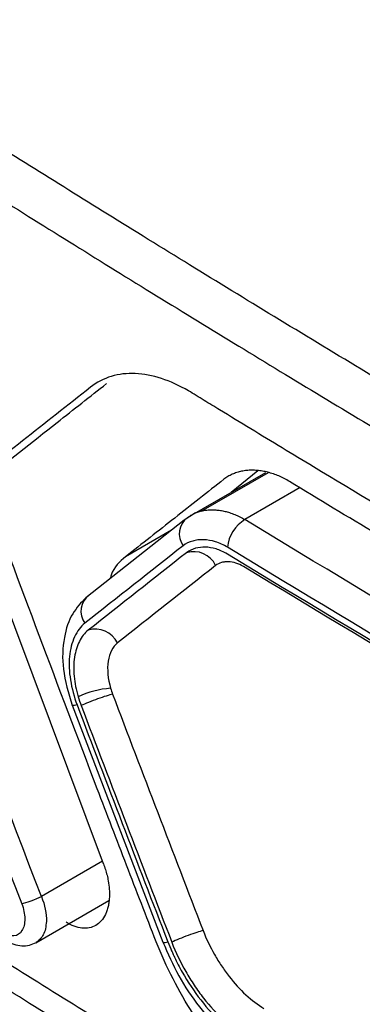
# Model space of a CAD drawing. Header units: millimetres. Extents: x -0.44 to 1.31, y -0.87 to 1.29.
# Tile 157 of 182: x 0.91761 to 0.92332, y 0.90682 to 0.9232. Entities that reach past the tile are written whole.
import ezdxf

# ---------------------------------------------------------------- set-up
doc = ezdxf.new("R2010")
doc.units = ezdxf.units.MM

msp = doc.modelspace()

# ---------------------------------------------------------------- linework, layer by layer
at = {"color": 250, "linetype": 'Continuous', "lineweight": 25}
for p, q in [((0.9204066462, 0.9149132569), (0.9217108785, 0.9156661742)), ((0.9222818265, 0.9154117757), (0.9213610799, 0.91488024)), ((0.9201391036, 0.91470313), (0.9193757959, 0.9142624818)), ((0.9189892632, 0.9091960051), (0.9179727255, 0.9086091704))]:
    msp.add_line(p, q, dxfattribs=at)
at = {"color": 7, "linetype": 'Continuous', "lineweight": 25}
for p, q in [((0.9217471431, 0.9156596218), (0.9206295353, 0.9150144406)), ((0.9215797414, 0.9156898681), (0.9211313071, 0.9153315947)), ((0.919004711, 0.9091548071), (0.9166733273, 0.9153723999)), ((0.9205393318, 0.9149907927), (0.9203504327, 0.9148694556)), ((0.9203504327, 0.9148694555), (0.9187135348, 0.9135811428)), ((0.9184839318, 0.9117917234), (0.9199942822, 0.9078519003)), ((0.9178793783, 0.9078395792), (0.9190977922, 0.9085429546))]:
    msp.add_line(p, q, dxfattribs=at)
at = {"color": 250, "linetype": 'Continuous', "lineweight": 25, "flags": 128}
msp.add_lwpolyline([(0.9185667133, 0.9117978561), (0.918526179, 0.9117896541), (0.9184985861, 0.9117870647), (0.9184850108, 0.9117901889), (0.9184841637, 0.911795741)], dxfattribs=at)
at = {"color": 7, "linetype": 'Continuous', "lineweight": 25}
for centre, radius, start, end in [((0.9206051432, 0.9146422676), 0.0003359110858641, 126.2224179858, 216.053908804), ((0.9216771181, 0.9143608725), 0.00060796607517, 121.3207628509, 174.4333741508), ((0.9205103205, 0.9139431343), 0.0004034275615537, 25.4453472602, 107.5292208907), ((0.9189685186, 0.9133531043), 0.0003367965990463, 126.0860723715, 215.880915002), ((0.9188752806, 0.9126556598), 0.0004033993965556, 25.4931096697, 107.7438441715), ((0.9192584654, 0.9104607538), 0.0016185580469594, 94.7186199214, 114.6438996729)]:
    msp.add_arc(centre, radius, start, end, dxfattribs=at)
at = {"color": 250, "linetype": 'Continuous', "lineweight": 25}
msp.add_arc((0.9200301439, 0.9079411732), 9.61991653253e-05, 248.1099390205, 299.4805459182, dxfattribs=at)
at = {"color": 7, "linetype": 'Continuous', "lineweight": 25}
for points, knots in [([(0.9129621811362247, 0.9340064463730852), (0.9129621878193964, 0.9334293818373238), (0.9129621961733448, 0.9327080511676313), (0.9129622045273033, 0.9319867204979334), (0.9129622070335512, 0.9317703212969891), (0.912960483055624, 0.9316985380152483), (0.9129768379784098, 0.9315499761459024), (0.9130557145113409, 0.9311705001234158), (0.9133239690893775, 0.9307562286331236), (0.9135962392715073, 0.9305596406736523), (0.9136577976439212, 0.9305199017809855), (0.9136891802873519, 0.9305024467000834), (0.9137828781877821, 0.9304483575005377), (0.9139702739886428, 0.9303401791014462), (0.9144075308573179, 0.9300877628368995), (0.9152820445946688, 0.9295829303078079), (0.9180305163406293, 0.9279963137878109), (0.9245269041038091, 0.9242461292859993), (0.9305235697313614, 0.920784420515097), (0.9345213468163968, 0.918476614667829)], [0, 0, 0, 0, 0.0624999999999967, 0.0781249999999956, 0.0781249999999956, 0.0859374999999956, 0.0859374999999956, 0.0937499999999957, 0.1249999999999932, 0.128906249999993, 0.128906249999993, 0.1328124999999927, 0.1328124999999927, 0.1406249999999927, 0.1562499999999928, 0.187499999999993, 0.2499999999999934, 0.4999999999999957, 1, 1, 1, 1]), ([(0.9296494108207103, 0.9136227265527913), (0.929116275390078, 0.9139337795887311), (0.9280601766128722, 0.9145499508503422), (0.9264991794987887, 0.9154698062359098), (0.9249745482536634, 0.9163751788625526), (0.9234868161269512, 0.9172663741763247), (0.9220358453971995, 0.9181433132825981), (0.9206216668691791, 0.919006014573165), (0.9188270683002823, 0.9201114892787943), (0.9166746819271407, 0.9214570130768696), (0.9142346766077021, 0.9230132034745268), (0.91175839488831, 0.9246274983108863), (0.9101157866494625, 0.9257163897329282), (0.9092184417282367, 0.9263112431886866)], [0, 0, 0, 0, 0.0757615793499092, 0.1500776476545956, 0.2229494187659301, 0.294378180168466, 0.3643652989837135, 0.4329122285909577, 0.5000205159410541, 0.6266755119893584, 0.7500059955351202, 0.8634300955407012, 1, 1, 1, 1]), ([(0.9085066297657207, 0.9259003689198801), (0.9089435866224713, 0.9256092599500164), (0.90981743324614, 0.9250270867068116), (0.9111373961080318, 0.9241585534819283), (0.9124639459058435, 0.9232935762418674), (0.9137977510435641, 0.9224324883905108), (0.9151386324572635, 0.9215752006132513), (0.9164866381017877, 0.9207217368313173), (0.9178417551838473, 0.9198720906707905), (0.9192039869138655, 0.9190262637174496), (0.920573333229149, 0.9181842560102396), (0.9219497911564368, 0.9173460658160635), (0.9233333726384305, 0.9165117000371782), (0.9247240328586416, 0.9156811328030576), (0.9261219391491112, 0.9148544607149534), (0.9275264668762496, 0.9140313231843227), (0.9284687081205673, 0.9134858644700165), (0.9289398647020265, 0.9132131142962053)], [0, 0, 0, 0, 0.0666907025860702, 0.1333711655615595, 0.2000429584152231, 0.2667076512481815, 0.3333668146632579, 0.4000220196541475, 0.4666748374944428, 0.5333268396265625, 0.5999795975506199, 0.6666346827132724, 0.7332936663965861, 0.7999581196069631, 0.8666296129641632, 0.933309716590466, 1, 1, 1, 1]), ([(0.9439730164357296, 0.8688252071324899), (0.9439053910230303, 0.8687948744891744), (0.9436700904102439, 0.8686893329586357), (0.9429027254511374, 0.868680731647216), (0.9416137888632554, 0.8693904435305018), (0.9400535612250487, 0.8703026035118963), (0.9377572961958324, 0.8716243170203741), (0.9337779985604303, 0.8739220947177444), (0.926822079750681, 0.8779544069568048), (0.9202190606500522, 0.8816831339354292), (0.9154203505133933, 0.8845646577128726), (0.913878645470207, 0.885347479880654), (0.9130404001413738, 0.8860906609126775), (0.912481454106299, 0.8867805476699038), (0.9117835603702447, 0.887916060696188), (0.9112622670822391, 0.8895564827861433), (0.9105640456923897, 0.891520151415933), (0.9085845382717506, 0.8972577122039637), (0.9066487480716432, 0.902926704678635), (0.9047422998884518, 0.9084652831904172), (0.9041777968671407, 0.9102228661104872), (0.9043091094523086, 0.9117691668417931), (0.9044439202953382, 0.9147846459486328), (0.9045889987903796, 0.917292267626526), (0.904704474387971, 0.9192882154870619)], [0, 0, 0, 0, 0.0045366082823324, 0.0157849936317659, 0.0429601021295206, 0.0705660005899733, 0.0981718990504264, 0.1632429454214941, 0.2794412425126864, 0.4631539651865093, 0.5090821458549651, 0.5319948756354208, 0.5432640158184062, 0.55451064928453, 0.5658073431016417, 0.5923622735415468, 0.6187114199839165, 0.6447353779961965, 0.821379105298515, 0.8440776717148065, 0.8667392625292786, 0.8895063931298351, 0.9120523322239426, 0.9999999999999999, 0.9999999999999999, 0.9999999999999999, 0.9999999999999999]), ([(0.9204213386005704, 0.917022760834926), (0.9201193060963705, 0.9171977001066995), (0.9198167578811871, 0.9172968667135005), (0.9192567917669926, 0.9173228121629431), (0.918999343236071, 0.9172473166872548), (0.9187876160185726, 0.9170807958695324)], [0, 0, 0, 0, 0.5, 0.5, 1, 1, 1, 1]), ([(0.9169818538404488, 0.915507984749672), (0.9173985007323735, 0.9158368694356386), (0.918086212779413, 0.9163797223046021), (0.9187817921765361, 0.9169274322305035), (0.9190559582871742, 0.9171433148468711)], [0, 0, 0, 0, 0.6058449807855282, 1, 1, 1, 1]), ([(0.9375448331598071, 0.907137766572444), (0.9374534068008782, 0.9071903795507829), (0.9373613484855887, 0.9072377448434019), (0.9371779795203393, 0.9073377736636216), (0.9369030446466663, 0.9074878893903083), (0.9362623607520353, 0.9078386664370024), (0.9349843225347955, 0.9085422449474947), (0.9324416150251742, 0.9099574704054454), (0.9288476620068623, 0.9120021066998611), (0.925305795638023, 0.9140768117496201), (0.9228542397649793, 0.9155446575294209), (0.9216354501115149, 0.9162824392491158), (0.9210278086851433, 0.9166522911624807), (0.9207677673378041, 0.9168110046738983), (0.92059449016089, 0.9169168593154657), (0.9205079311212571, 0.9169726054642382), (0.9204213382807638, 0.9170227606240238)], [0, 0, 0, 0, 0.0156250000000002, 0.0156250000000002, 0.0312500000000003, 0.0625000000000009, 0.125000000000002, 0.2500000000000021, 0.5000000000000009, 0.7499999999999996, 0.8749999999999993, 0.9374999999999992, 0.9687499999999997, 0.9843749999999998, 0.9843749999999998, 1, 1, 1, 1]), ([(0.9072593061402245, 0.9167979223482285), (0.9071970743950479, 0.9149845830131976), (0.9071270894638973, 0.9129453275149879), (0.9069397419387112, 0.9104938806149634), (0.9073754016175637, 0.9091689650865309), (0.9079388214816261, 0.9073709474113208), (0.9088194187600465, 0.904613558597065), (0.9103587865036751, 0.8998305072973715), (0.9117986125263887, 0.8953325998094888), (0.9129985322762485, 0.8917901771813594), (0.9133642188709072, 0.8905170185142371), (0.9138719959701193, 0.8895688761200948), (0.9144155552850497, 0.8888335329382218), (0.9151527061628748, 0.8882725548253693), (0.9159810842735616, 0.8877866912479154), (0.9171985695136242, 0.8870211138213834), (0.9193199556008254, 0.8857234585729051), (0.9233042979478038, 0.883308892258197), (0.9296810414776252, 0.8795522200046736), (0.9365471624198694, 0.875731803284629), (0.9415916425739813, 0.872925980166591), (0.9438112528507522, 0.8718122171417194), (0.944525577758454, 0.8718722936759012), (0.9451298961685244, 0.8721775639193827), (0.9456079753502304, 0.8729664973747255), (0.9477972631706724, 0.8757377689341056), (0.9501121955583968, 0.8788980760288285), (0.9522772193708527, 0.8817289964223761), (0.9526890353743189, 0.8822674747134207)], [0, 0, 0, 0, 0.0692150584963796, 0.0778382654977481, 0.0950709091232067, 0.1125437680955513, 0.1400008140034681, 0.1890307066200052, 0.2765841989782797, 0.2938875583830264, 0.3111432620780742, 0.3196634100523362, 0.3281423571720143, 0.3410820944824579, 0.3542504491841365, 0.3674185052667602, 0.3984563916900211, 0.4538779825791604, 0.5528385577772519, 0.6912449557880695, 0.7604567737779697, 0.7775296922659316, 0.7860166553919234, 0.7945062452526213, 0.8117568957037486, 0.8290603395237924, 0.9674850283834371, 1, 1, 1, 1]), ([(0.9221050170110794, 0.9155138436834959), (0.9220754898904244, 0.9155309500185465), (0.9220160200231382, 0.9155654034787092), (0.921926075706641, 0.9156070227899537), (0.9218354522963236, 0.9156416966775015), (0.9217446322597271, 0.915668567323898), (0.9216541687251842, 0.9156877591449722), (0.9215646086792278, 0.9156991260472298), (0.9214765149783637, 0.9157025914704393), (0.921390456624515, 0.9156980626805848), (0.9213070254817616, 0.9156854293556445), (0.9212267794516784, 0.9156646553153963), (0.921150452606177, 0.9156354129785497), (0.9210781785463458, 0.9155984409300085), (0.9210341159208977, 0.9155663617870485), (0.921012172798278, 0.9155503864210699)], [0, 0, 0, 0, 0.0736965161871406, 0.1484303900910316, 0.2241296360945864, 0.3006816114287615, 0.3779416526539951, 0.4557412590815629, 0.533895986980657, 0.6122132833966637, 0.6905005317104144, 0.7685736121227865, 0.8462663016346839, 0.9234408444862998, 1, 1, 1, 1]), ([(0.9421409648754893, 0.9009842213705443), (0.9412956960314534, 0.9001308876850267), (0.9402488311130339, 0.8990696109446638), (0.9391104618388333, 0.8979095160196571), (0.9388010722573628, 0.8975937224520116), (0.9385950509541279, 0.8973833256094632), (0.938493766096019, 0.8972755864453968), (0.9382829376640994, 0.8970739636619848), (0.9381703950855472, 0.8969849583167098), (0.9379260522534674, 0.8968433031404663), (0.937533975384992, 0.8966803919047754), (0.9369292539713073, 0.8966628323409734), (0.9364446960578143, 0.8968014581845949), (0.9361181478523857, 0.8969278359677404), (0.9359530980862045, 0.8970106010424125), (0.9354579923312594, 0.8972811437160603), (0.9351284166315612, 0.8974657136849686), (0.9341411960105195, 0.8980146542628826), (0.9321727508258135, 0.899116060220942), (0.9289220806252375, 0.9009693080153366), (0.9257117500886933, 0.9028458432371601), (0.9238038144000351, 0.9039821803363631), (0.922852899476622, 0.9045520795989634), (0.9225362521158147, 0.9047404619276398), (0.9220626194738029, 0.9050293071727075), (0.921905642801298, 0.9051326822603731), (0.9215986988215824, 0.9053722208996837), (0.9211481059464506, 0.9057735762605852), (0.9206047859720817, 0.9064535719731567), (0.9202676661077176, 0.9070372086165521), (0.9200615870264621, 0.907438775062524), (0.9199690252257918, 0.9076461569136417), (0.9197992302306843, 0.9080674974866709), (0.9197188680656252, 0.9082800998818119), (0.9195550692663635, 0.9087039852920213), (0.9193097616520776, 0.909339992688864), (0.918414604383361, 0.9116739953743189), (0.9176139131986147, 0.9138018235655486), (0.9169818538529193, 0.9155079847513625)], [0, 0, 0, 0, 0.1250000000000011, 0.1562500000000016, 0.1718750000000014, 0.1718750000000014, 0.1875000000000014, 0.1875000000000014, 0.2031250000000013, 0.2031250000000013, 0.2187500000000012, 0.2500000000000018, 0.2656250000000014, 0.2656250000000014, 0.2812500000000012, 0.2812500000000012, 0.3125000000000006, 0.3125000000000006, 0.3750000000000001, 0.4999999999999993, 0.6249999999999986, 0.6874999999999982, 0.6874999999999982, 0.7187499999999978, 0.7187499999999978, 0.7343749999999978, 0.7343749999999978, 0.7499999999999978, 0.7812499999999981, 0.7968749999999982, 0.7968749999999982, 0.8124999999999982, 0.8124999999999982, 0.8281249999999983, 0.8281249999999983, 0.8437499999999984, 0.8749999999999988, 1, 1, 1, 1]), ([(0.9210121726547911, 0.915550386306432), (0.9207387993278, 0.9153354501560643), (0.9201912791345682, 0.9149049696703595), (0.9196478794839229, 0.9144768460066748), (0.9193757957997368, 0.9142624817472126)], [0, 0, 0, 0, 0.4992935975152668, 1, 1, 1, 1]), ([(0.9370526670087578, 0.9068849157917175), (0.9365424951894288, 0.907165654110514), (0.9355222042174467, 0.9077271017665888), (0.9340012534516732, 0.9085749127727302), (0.9324873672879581, 0.9094267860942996), (0.9309812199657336, 0.9102831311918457), (0.9294826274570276, 0.9111438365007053), (0.9279916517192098, 0.9120089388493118), (0.9265082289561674, 0.9128784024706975), (0.9250325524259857, 0.9137523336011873), (0.9235639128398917, 0.9146303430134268), (0.9225913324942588, 0.9152193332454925), (0.922105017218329, 0.9155138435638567)], [0, 0, 0, 0, 0.1000154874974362, 0.2000206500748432, 0.3000180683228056, 0.4000103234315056, 0.4999999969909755, 0.5999896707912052, 0.6999819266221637, 0.7999793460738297, 0.8999845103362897, 1, 1, 1, 1]), ([(0.9204066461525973, 0.914913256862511), (0.9204253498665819, 0.9149269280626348), (0.9204628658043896, 0.9149543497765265), (0.9205245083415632, 0.9149860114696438), (0.9205895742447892, 0.9150110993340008), (0.9206579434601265, 0.9150290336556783), (0.9207289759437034, 0.9150401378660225), (0.9208021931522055, 0.9150444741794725), (0.9208770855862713, 0.9150422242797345), (0.9209531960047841, 0.9150333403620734), (0.9210299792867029, 0.9150185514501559), (0.9210818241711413, 0.9150032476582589), (0.9211076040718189, 0.9149956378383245)], [0, 0, 0, 0, 0.0996318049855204, 0.1998416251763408, 0.3004991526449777, 0.4014253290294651, 0.5024080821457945, 0.6032158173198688, 0.7036090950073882, 0.8033509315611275, 0.9022161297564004, 1, 1, 1, 1]), ([(0.9210720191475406, 0.9144198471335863), (0.9210396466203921, 0.9144395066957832), (0.9210066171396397, 0.914456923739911), (0.9209392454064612, 0.9144872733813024), (0.9209030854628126, 0.9145007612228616), (0.9208035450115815, 0.9145311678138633), (0.9207380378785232, 0.9145423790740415), (0.9206415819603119, 0.9145455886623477), (0.920594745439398, 0.9145437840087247), (0.920549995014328, 0.9145368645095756), (0.9205206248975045, 0.9145311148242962), (0.9205069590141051, 0.9145278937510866), (0.9204319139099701, 0.9145067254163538), (0.9203791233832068, 0.9144803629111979), (0.9203335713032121, 0.9144445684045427)], [0, 0, 0, 0, 0.1250000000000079, 0.1250000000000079, 0.2500000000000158, 0.2500000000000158, 0.5000000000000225, 0.5000000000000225, 0.6250000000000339, 0.6875000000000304, 0.6875000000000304, 0.7500000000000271, 0.7500000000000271, 1, 1, 1, 1]), ([(0.9210719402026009, 0.9143050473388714), (0.9210046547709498, 0.9143459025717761), (0.9209420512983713, 0.9143722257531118), (0.9208198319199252, 0.9144097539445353), (0.9207605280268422, 0.9144204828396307), (0.9206471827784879, 0.914423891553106), (0.920538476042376, 0.9144102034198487), (0.9204373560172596, 0.9143659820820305), (0.9203888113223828, 0.9143278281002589)], [0, 0, 0, 0, 0.25, 0.25, 0.5, 0.5, 0.75, 1, 1, 1, 1]), ([(0.9193757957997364, 0.9142624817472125), (0.9192770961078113, 0.9141798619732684), (0.9191669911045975, 0.9140876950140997), (0.9191246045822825, 0.9139187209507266), (0.9191202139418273, 0.9139012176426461)], [0, 0, 0, 0, 0.8964142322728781, 1, 1, 1, 1]), ([(0.9213382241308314, 0.9141011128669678), (0.921298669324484, 0.9141251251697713), (0.9212551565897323, 0.9141443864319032), (0.9211702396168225, 0.914170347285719), (0.9211288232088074, 0.9141774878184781), (0.9210690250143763, 0.914179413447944), (0.9210495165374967, 0.9141786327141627), (0.9210113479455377, 0.9141742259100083), (0.9209936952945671, 0.9141708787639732), (0.9209359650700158, 0.9141548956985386), (0.920902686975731, 0.9141385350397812), (0.9208746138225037, 0.9141164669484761)], [0, 0, 0, 0, 0.2500000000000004, 0.2500000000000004, 0.5000000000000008, 0.5000000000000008, 0.6250000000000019, 0.6250000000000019, 0.750000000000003, 0.750000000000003, 1, 1, 1, 1]), ([(0.9187135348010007, 0.9135811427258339), (0.9186348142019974, 0.9134982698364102), (0.9184677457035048, 0.9133223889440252), (0.91833114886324, 0.9129130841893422), (0.9183091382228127, 0.9123794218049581), (0.9184241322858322, 0.9119927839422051), (0.9184839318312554, 0.9117917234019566)], [0, 0, 0, 0, 0.2119845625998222, 0.4498942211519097, 0.7139324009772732, 1, 1, 1, 1]), ([(0.9186956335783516, 0.9131557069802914), (0.918626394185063, 0.9131011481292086), (0.9185685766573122, 0.9130239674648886), (0.9184797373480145, 0.9128328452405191), (0.918451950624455, 0.9127252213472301), (0.9184349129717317, 0.9125424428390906), (0.9184334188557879, 0.9124793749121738), (0.9184388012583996, 0.912348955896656), (0.9184453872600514, 0.9122834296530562), (0.9184794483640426, 0.9120694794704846), (0.9185161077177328, 0.9119313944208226), (0.918566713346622, 0.9117978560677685)], [0, 0, 0, 0, 0.2500000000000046, 0.2500000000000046, 0.5000000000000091, 0.5000000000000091, 0.6250000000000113, 0.6250000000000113, 0.7500000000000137, 0.7500000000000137, 1, 1, 1, 1]), ([(0.9187523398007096, 0.913039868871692), (0.9186916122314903, 0.9129920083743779), (0.9186430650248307, 0.9129283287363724), (0.9185667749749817, 0.9127786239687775), (0.9185393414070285, 0.9126913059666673), (0.918509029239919, 0.9124931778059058), (0.9185071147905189, 0.9123837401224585), (0.918528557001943, 0.9121612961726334), (0.9185494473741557, 0.9120492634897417), (0.9185835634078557, 0.9119318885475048)], [0, 0, 0, 0, 0.25, 0.25, 0.5, 0.5, 0.75, 0.75, 1, 1, 1, 1]), ([(0.9192394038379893, 0.9128292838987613), (0.9191998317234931, 0.9127980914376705), (0.9191661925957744, 0.9127552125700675), (0.9191128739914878, 0.912650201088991), (0.9190944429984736, 0.912590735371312), (0.9190638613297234, 0.912391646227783), (0.9190799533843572, 0.9122298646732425), (0.9191253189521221, 0.9120738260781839)], [0, 0, 0, 0, 0.2499999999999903, 0.2499999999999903, 0.4999999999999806, 0.4999999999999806, 1, 1, 1, 1]), ([(0.9505556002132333, 0.8888402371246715), (0.9500589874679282, 0.8890924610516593), (0.9490658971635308, 0.8895968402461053), (0.9475839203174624, 0.8903581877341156), (0.9461078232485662, 0.8911228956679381), (0.9446381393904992, 0.8918913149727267), (0.9431747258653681, 0.892663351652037), (0.9417176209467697, 0.8934390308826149), (0.9402668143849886, 0.8942183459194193), (0.9388223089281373, 0.8950012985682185), (0.9373841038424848, 0.8957878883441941), (0.9359521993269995, 0.8965781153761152), (0.934526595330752, 0.8973719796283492), (0.9331072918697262, 0.8981694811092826), (0.9316942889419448, 0.8989706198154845), (0.9302875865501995, 0.8997753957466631), (0.9288871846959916, 0.9005838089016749), (0.9274930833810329, 0.9013958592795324), (0.9261052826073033, 0.9022115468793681), (0.9247237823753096, 0.9030308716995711), (0.9233485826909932, 0.9038538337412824), (0.9219796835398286, 0.9046804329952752), (0.9206170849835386, 0.9055106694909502), (0.9192607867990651, 0.9063445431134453), (0.9179107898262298, 0.9071820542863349), (0.9165670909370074, 0.9080232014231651), (0.9152297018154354, 0.908867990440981), (0.9138985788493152, 0.9097163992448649), (0.9125738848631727, 0.9105685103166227), (0.9112550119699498, 0.9114240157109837), (0.9103812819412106, 0.9119973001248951), (0.9099443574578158, 0.9122839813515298)], [0, 0, 0, 0, 0.0345266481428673, 0.0690438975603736, 0.1035524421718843, 0.1380529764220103, 0.1725461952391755, 0.2070327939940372, 0.2415134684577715, 0.2759889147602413, 0.3104598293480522, 0.3449269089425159, 0.3793908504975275, 0.4138523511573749, 0.4483121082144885, 0.4827708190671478, 0.5172291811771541, 0.5516878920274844, 0.5861476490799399, 0.6206091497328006, 0.6550730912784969, 0.6895401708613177, 0.7240110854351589, 0.7584865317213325, 0.7929672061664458, 0.827453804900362, 0.8619470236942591, 0.8964475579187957, 0.9309561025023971, 0.9654733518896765, 1, 1, 1, 1]), ([(0.9191584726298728, 0.9119745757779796), (0.9191309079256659, 0.9119680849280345), (0.9190950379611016, 0.9119582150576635), (0.9190095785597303, 0.9119316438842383), (0.9189600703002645, 0.911914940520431), (0.9188582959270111, 0.9118780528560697), (0.9188063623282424, 0.911857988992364), (0.9187122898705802, 0.9118194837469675), (0.9186702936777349, 0.9118011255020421), (0.918635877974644, 0.9117851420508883)], [0, 0, 0, 0, 0.25, 0.25, 0.5, 0.5, 0.75, 0.75, 1, 1, 1, 1]), ([(0.9218751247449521, 0.9042993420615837), (0.9214169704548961, 0.904579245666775), (0.9205006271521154, 0.9051390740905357), (0.9191344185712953, 0.9059833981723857), (0.9177742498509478, 0.9068311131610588), (0.9164206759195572, 0.9076825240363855), (0.9150737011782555, 0.9085376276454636), (0.9137327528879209, 0.909396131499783), (0.9128444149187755, 0.9099714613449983), (0.9124002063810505, 0.9102591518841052)], [0, 0, 0, 0, 0.1428100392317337, 0.2856309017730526, 0.4284655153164, 0.5713168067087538, 0.7141877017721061, 0.8570811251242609, 1, 1, 1, 1]), ([(0.9190048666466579, 0.9091548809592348), (0.9190164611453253, 0.9091231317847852), (0.9190396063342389, 0.9090597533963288), (0.9190663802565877, 0.9089637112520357), (0.9190900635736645, 0.9088527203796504), (0.9191068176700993, 0.9087277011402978), (0.919105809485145, 0.9086404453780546), (0.9191053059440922, 0.9085968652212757)], [0, 0, 0, 0, 0.1669731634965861, 0.3333154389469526, 0.5007694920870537, 0.7506577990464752, 1, 1, 1, 1]), ([(0.9176451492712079, 0.9084890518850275), (0.9176793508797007, 0.9084969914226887), (0.9177371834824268, 0.9085147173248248), (0.9178650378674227, 0.9085616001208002), (0.9179296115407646, 0.9085887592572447), (0.917972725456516, 0.9086091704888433)], [0, 0, 0, 0, 0.5, 0.5, 1, 1, 1, 1]), ([(0.9191053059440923, 0.9085968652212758), (0.9191033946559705, 0.9085699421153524), (0.9190995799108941, 0.9085162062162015), (0.9190855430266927, 0.9084414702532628), (0.9190654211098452, 0.9083716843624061), (0.9190301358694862, 0.9082866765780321), (0.9189720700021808, 0.9081966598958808), (0.9188809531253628, 0.9081217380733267), (0.9187724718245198, 0.9080809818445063), (0.9186499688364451, 0.90807778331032), (0.9185189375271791, 0.9081068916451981), (0.9184293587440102, 0.9081561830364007), (0.9183847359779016, 0.9081807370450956)], [0, 0, 0, 0, 0.0622768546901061, 0.1242985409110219, 0.1866789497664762, 0.2500215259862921, 0.375750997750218, 0.5000013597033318, 0.6242988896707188, 0.7496180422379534, 0.8752747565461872, 0.9999999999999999, 0.9999999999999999, 0.9999999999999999, 0.9999999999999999]), ([(0.9176451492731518, 0.9084890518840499), (0.9176775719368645, 0.9084047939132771), (0.9176953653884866, 0.9083170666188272), (0.9176964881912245, 0.9081603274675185), (0.9176797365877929, 0.9080908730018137), (0.9176166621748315, 0.9079907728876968), (0.9175703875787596, 0.907960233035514), (0.9174611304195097, 0.90794618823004), (0.917398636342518, 0.907962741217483), (0.9173361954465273, 0.9080013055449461)], [0, 0, 0, 0, 0.25, 0.25, 0.5, 0.5, 0.75, 0.75, 1, 1, 1, 1]), ([(0.9206668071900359, 0.9080415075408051), (0.9206392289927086, 0.9080350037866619), (0.9206033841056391, 0.9080250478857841), (0.9205180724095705, 0.9079981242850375), (0.920468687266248, 0.9079811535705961), (0.9203672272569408, 0.9079435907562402), (0.9203154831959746, 0.9079231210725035), (0.9202217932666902, 0.9078837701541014), (0.9201799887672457, 0.9078649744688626), (0.9201457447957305, 0.9078485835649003)], [0, 0, 0, 0, 0.25, 0.25, 0.5, 0.5, 0.75, 0.75, 1, 1, 1, 1]), ([(0.920666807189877, 0.9080415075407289), (0.92071958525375, 0.9079054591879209), (0.9207828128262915, 0.9077725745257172), (0.9208933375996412, 0.9075779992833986), (0.9209329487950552, 0.9075136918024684), (0.9210125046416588, 0.9073943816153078), (0.9210542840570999, 0.9073364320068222), (0.9211869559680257, 0.9071659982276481), (0.9212784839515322, 0.9070658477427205), (0.9214778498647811, 0.9068831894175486), (0.9215781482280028, 0.9068071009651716), (0.9216790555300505, 0.9067462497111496)], [0, 0, 0, 0, 0.2499999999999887, 0.2499999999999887, 0.3749999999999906, 0.3749999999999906, 0.4999999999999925, 0.4999999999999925, 0.7499999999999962, 0.7499999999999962, 1, 1, 1, 1]), ([(0.9173854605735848, 0.9078766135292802), (0.9174270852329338, 0.907854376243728), (0.9175114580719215, 0.9078093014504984), (0.9176456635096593, 0.9077851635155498), (0.91777612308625, 0.9077929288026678), (0.9178509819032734, 0.9078276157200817), (0.9178883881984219, 0.907844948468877)], [0, 0, 0, 0, 0.2435030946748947, 0.4935787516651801, 0.7469457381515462, 1, 1, 1, 1]), ([(0.9199942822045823, 0.9078519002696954), (0.9200776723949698, 0.9076619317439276), (0.9202451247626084, 0.9072804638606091), (0.9205962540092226, 0.9067629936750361), (0.9210020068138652, 0.9063154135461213), (0.9212985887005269, 0.9061101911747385), (0.921447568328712, 0.9060071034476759)], [0, 0, 0, 0, 0.2472836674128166, 0.4965600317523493, 0.7471109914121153, 1, 1, 1, 1]), ([(0.9200774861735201, 0.9078574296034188), (0.9201017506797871, 0.9077995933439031), (0.9201340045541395, 0.9077238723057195), (0.9201643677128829, 0.9076548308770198), (0.9201777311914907, 0.9076251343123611), (0.9201830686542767, 0.9076134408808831), (0.9201865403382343, 0.9076058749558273), (0.92018750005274, 0.9076037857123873), (0.9202089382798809, 0.9075575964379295), (0.9202292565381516, 0.9075162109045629), (0.9202724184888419, 0.9074327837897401), (0.9202960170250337, 0.9073894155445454), (0.9204127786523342, 0.9071842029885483), (0.920513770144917, 0.9070325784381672), (0.9207403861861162, 0.9067422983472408), (0.9208575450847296, 0.9066142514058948), (0.9210132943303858, 0.906471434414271), (0.9210603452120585, 0.9064301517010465), (0.9211158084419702, 0.9063847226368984), (0.9211397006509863, 0.9063658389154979), (0.9211556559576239, 0.9063533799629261), (0.9211650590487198, 0.9063461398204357), (0.9212243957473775, 0.9063009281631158), (0.9212890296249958, 0.9062568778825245), (0.921365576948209, 0.9062089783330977)], [0, 0, 0, 0, 0.0625000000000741, 0.0937500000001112, 0.1093750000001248, 0.1171875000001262, 0.1171875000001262, 0.1250000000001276, 0.1250000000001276, 0.1875000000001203, 0.1875000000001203, 0.2500000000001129, 0.2500000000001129, 0.5000000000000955, 0.5000000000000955, 0.7500000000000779, 0.7500000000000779, 0.8125000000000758, 0.8437500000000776, 0.8593750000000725, 0.8593750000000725, 0.8750000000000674, 0.8750000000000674, 1, 1, 1, 1]), ([(0.9201433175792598, 0.9078474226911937), (0.9202098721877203, 0.9076780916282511), (0.9202879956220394, 0.9075164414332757), (0.9204211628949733, 0.9072825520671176), (0.9204684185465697, 0.9072052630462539), (0.9205668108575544, 0.907057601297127), (0.9206177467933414, 0.9069879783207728), (0.920778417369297, 0.90678383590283), (0.9208947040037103, 0.9066576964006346), (0.9211309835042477, 0.9064420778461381), (0.9212522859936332, 0.906348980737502), (0.9213786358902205, 0.9062724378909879)], [0, 0, 0, 0, 0.2499999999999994, 0.2499999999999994, 0.3750000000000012, 0.3750000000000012, 0.500000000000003, 0.500000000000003, 0.7500000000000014, 0.7500000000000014, 1, 1, 1, 1])]:
    msp.add_open_spline(points, degree=3, knots=knots, dxfattribs=at)
for points in [[(0.9179727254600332, 0.9086091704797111), (0.9168679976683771, 0.9114788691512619), (0.9157873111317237, 0.9143595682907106), (0.9147312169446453, 0.9172515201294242)], [(0.9144015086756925, 0.9171362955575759), (0.9154583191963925, 0.9142426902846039), (0.9165397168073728, 0.9113603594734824), (0.9176451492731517, 0.9084890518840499)], [(0.9187876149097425, 0.9170807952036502), (0.9180330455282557, 0.9164873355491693), (0.9172837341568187, 0.9158968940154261), (0.9165395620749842, 0.9153094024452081)], [(0.9363087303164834, 0.9062513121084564), (0.9312001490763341, 0.909054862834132), (0.9262175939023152, 0.9119311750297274), (0.9213610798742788, 0.9148802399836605)], [(0.9203335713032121, 0.9144445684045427), (0.9197847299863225, 0.9140135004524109), (0.9192387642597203, 0.9135838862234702), (0.9186956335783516, 0.9131557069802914)], [(0.9203888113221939, 0.9143278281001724), (0.9198405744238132, 0.9138969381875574), (0.9192950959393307, 0.9134676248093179), (0.9187523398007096, 0.913039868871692)], [(0.9360195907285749, 0.9056761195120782), (0.9309121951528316, 0.9084792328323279), (0.9259276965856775, 0.9113566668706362), (0.9210719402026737, 0.9143050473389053)], [(0.9360339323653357, 0.9057826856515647), (0.9309215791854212, 0.9085883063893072), (0.9259321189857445, 0.9114686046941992), (0.921072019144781, 0.9144198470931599)], [(0.9208746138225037, 0.9141164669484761), (0.9203266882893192, 0.9136859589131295), (0.9197816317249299, 0.9132569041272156), (0.9192394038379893, 0.9128292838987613)], [(0.9362727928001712, 0.9054797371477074), (0.9311703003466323, 0.9082805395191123), (0.9261899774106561, 0.9111555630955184), (0.9213382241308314, 0.9141011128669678)], [(0.9191253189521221, 0.9120738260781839), (0.9191351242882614, 0.9120400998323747), (0.9191461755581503, 0.912007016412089), (0.9191584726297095, 0.9119745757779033)], [(0.9185835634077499, 0.9119318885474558), (0.9185985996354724, 0.9118836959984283), (0.9186158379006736, 0.9118349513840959), (0.9186358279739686, 0.9117852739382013)], [(0.9191584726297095, 0.9119745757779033), (0.9196564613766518, 0.910661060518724), (0.9201592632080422, 0.9093500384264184), (0.920666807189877, 0.9080415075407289)], [(0.918566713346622, 0.9117978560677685), (0.9190654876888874, 0.9104818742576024), (0.9195691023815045, 0.909168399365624), (0.9200774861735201, 0.9078574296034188)], [(0.9186358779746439, 0.9117851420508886), (0.9191342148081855, 0.9104706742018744), (0.9196375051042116, 0.909158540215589), (0.9201456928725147, 0.9078487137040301)], [(0.9210745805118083, 0.9036330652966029), (0.9178614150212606, 0.9055905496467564), (0.9147023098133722, 0.9075766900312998), (0.9115972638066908, 0.9095914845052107)], [(0.9112987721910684, 0.9091274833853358), (0.9144065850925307, 0.907110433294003), (0.9175685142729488, 0.9051221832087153), (0.9207845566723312, 0.9031627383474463)], [(0.9179727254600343, 0.9086091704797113), (0.9180301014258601, 0.9084686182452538), (0.9180595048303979, 0.9083219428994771), (0.9180549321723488, 0.9081945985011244)]]:
    msp.add_open_spline(points, degree=3, dxfattribs=at)
at = {"color": 250, "linetype": 'Continuous', "lineweight": 25}
for points, knots in [([(0.921107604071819, 0.9149956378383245), (0.9211360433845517, 0.9149858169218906), (0.9211924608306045, 0.9149663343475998), (0.9212772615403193, 0.914927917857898), (0.921333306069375, 0.9148960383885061), (0.9213610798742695, 0.9148802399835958)], [0, 0, 0, 0, 0.3389514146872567, 0.6724063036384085, 0.9999999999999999, 0.9999999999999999, 0.9999999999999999, 0.9999999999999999]), ([(0.9180549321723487, 0.9081945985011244), (0.9180513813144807, 0.908153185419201), (0.9180443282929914, 0.9080709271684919), (0.9179977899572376, 0.9079356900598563), (0.9179289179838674, 0.9078800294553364), (0.917883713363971, 0.9078434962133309)], [0, 0, 0, 0, 0.2583917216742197, 0.513240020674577, 1, 1, 1, 1])]:
    msp.add_open_spline(points, degree=3, knots=knots, dxfattribs=at)

doc.saveas('drawing.dxf')
